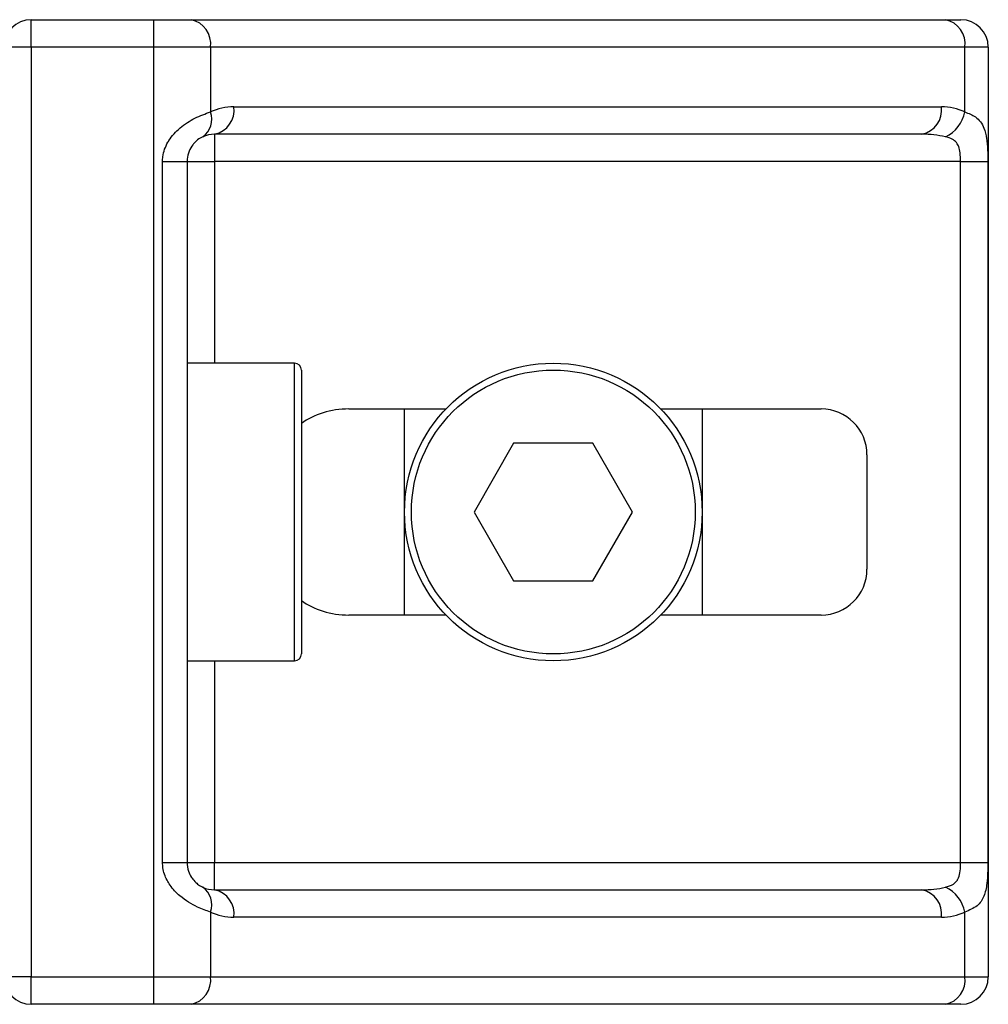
# Model space of a CAD drawing. Header units: millimetres. Extents: x 0 to 420, y 0 to 297.
# Tile 36 of 102: x 145.69 to 147.8, y 199.63 to 201.78. Entities that reach past the tile are written whole.
import ezdxf

# ---------------------------------------------------------------- set-up
doc = ezdxf.new("R2010")
doc.units = ezdxf.units.MM

msp = doc.modelspace()

# ---------------------------------------------------------------- linework, layer by layer
at = {"color": 7, "linetype": 'Continuous', "lineweight": 25}
for p, q in [((145.71152, 201.7207), (145.71152, 201.7807)), ((145.71152, 201.7807), (145.97904, 201.7807)), ((145.97904, 201.7207), (145.97904, 201.7807)), ((145.97904, 201.7807), (146.06035, 201.7807)), ((146.06035, 201.7807), (147.70784, 201.7807)), ((147.70784, 201.7807), (147.74152, 201.7807)), ((145.71152, 201.7207), (145.65152, 201.7207)), ((145.97904, 201.7207), (145.71152, 201.7207)), ((145.71152, 201.7207), (145.71152, 199.6907)), ((146.10278, 201.7207), (145.97904, 201.7207)), ((145.97904, 199.6907), (145.97904, 201.7207)), ((146.10278, 201.7207), (146.10278, 201.57925)), ((147.75027, 201.7207), (146.10278, 201.7207)), ((147.75027, 201.57925), (147.75027, 201.7207)), ((147.80152, 201.7207), (147.75027, 201.7207)), ((147.80152, 201.7207), (147.80152, 199.6907)), ((146.15395, 201.5907), (147.6991, 201.5907)), ((147.65667, 201.5307), (146.11152, 201.5307)), ((146.11152, 201.5307), (146.11152, 201.4707)), ((145.99804, 199.9407), (145.99804, 201.4707)), ((145.99804, 201.4707), (146.05152, 201.4707)), ((146.05152, 201.4707), (146.05152, 199.9407)), ((146.05152, 201.4707), (146.11152, 201.4707)), ((147.74084, 201.4707), (146.11152, 201.4707)), ((146.11152, 201.4707), (146.11152, 201.0307)), ((147.74084, 201.4707), (147.80049, 201.4707)), ((147.74084, 199.9407), (147.74084, 201.4707)), ((147.80049, 201.4707), (147.80049, 199.9407)), ((146.28652, 201.0307), (146.05152, 201.0307)), ((146.28652, 200.3807), (146.28652, 201.0307)), ((146.30152, 201.0157), (146.30152, 200.3957)), ((146.40508, 200.9307), (146.617, 200.9307)), ((146.52652, 200.4807), (146.52652, 200.9307)), ((147.08604, 200.9307), (147.43645, 200.9307)), ((147.17652, 200.9307), (147.17652, 200.4807)), ((146.76492, 200.8557), (146.67832, 200.7057)), ((146.93813, 200.8557), (146.76492, 200.8557)), ((147.02473, 200.7057), (146.93813, 200.8557)), ((147.53645, 200.8307), (147.53645, 200.5807)), ((146.67832, 200.7057), (146.76492, 200.5557)), ((146.93813, 200.5557), (147.02473, 200.7057)), ((146.76492, 200.5557), (146.93813, 200.5557)), ((146.617, 200.4807), (146.40508, 200.4807)), ((147.43645, 200.4807), (147.08604, 200.4807)), ((146.05152, 200.3807), (146.28652, 200.3807)), ((146.11152, 200.3807), (146.11152, 199.9407)), ((145.99804, 199.9407), (146.05152, 199.9407)), ((146.05152, 199.9407), (146.11152, 199.9407)), ((146.11152, 199.8807), (146.11152, 199.9407)), ((146.11152, 199.9407), (147.74084, 199.9407)), ((147.74084, 199.9407), (147.80049, 199.9407)), ((146.11152, 199.8807), (147.65667, 199.8807)), ((146.10278, 199.83216), (146.10278, 199.6907)), ((147.75027, 199.6907), (147.75027, 199.83216)), ((147.6991, 199.8207), (146.15395, 199.8207)), ((145.71152, 199.6907), (145.65152, 199.6907)), ((145.71152, 199.6907), (145.97904, 199.6907)), ((145.71152, 199.6307), (145.71152, 199.6907)), ((145.97904, 199.6907), (146.10278, 199.6907)), ((145.97904, 199.6307), (145.97904, 199.6907)), ((146.10278, 199.6907), (147.75027, 199.6907)), ((147.75027, 199.6907), (147.80152, 199.6907)), ((145.97904, 199.6307), (145.71152, 199.6307)), ((146.06035, 199.6307), (145.97904, 199.6307)), ((147.70784, 199.6307), (146.06035, 199.6307)), ((147.74152, 199.6307), (147.70784, 199.6307))]:
    msp.add_line(p, q, dxfattribs=at)
for radius in [0.325, 0.31]:
    msp.add_circle((146.85152, 200.7057), radius, dxfattribs=at)
for centre, radius, start, end in [((145.71152, 201.7207), 0.06, 90, 180), ((146.04975, 201.7282), 0.05356, 351.95053, 78.57825), ((147.69723, 201.7282), 0.05356, 351.95053, 78.57825), ((147.74152, 201.7207), 0.06, 0, 90), ((146.15395, 201.4707), 0.12, 90, 115.24042), ((146.10092, 201.5832), 0.05356, 281.42175, 8.04947), ((147.64606, 201.5832), 0.05356, 281.42175, 8.04947), ((147.6991, 201.4707), 0.12, 64.75958, 90), ((146.05981, 201.56283), 0.046, 304.60987, 20.91019), ((147.67455, 201.59472), 0.07728, 295.51601, 348.45149), ((146.11152, 201.4707), 0.06, 90, 115.24042), ((146.28652, 201.0157), 0.015, 0, 90), ((147.43645, 200.8307), 0.1, 0, 90), ((147.43645, 200.5807), 0.1, 270, 0), ((146.28652, 200.3957), 0.015, 270, 0), ((146.05981, 199.84857), 0.046, 339.08981, 55.39013), ((146.11152, 199.9407), 0.06, 244.75958, 270), ((147.67455, 199.81669), 0.07728, 11.54851, 64.48399), ((146.10092, 199.8282), 0.05356, 351.95053, 78.57825), ((147.64606, 199.8282), 0.05356, 351.95053, 78.57825), ((146.15395, 199.9407), 0.12, 244.75958, 270), ((147.6991, 199.9407), 0.12, 270, 295.24042), ((145.71152, 199.6907), 0.06, 180, 270), ((146.04975, 199.6832), 0.05356, 281.42175, 8.04947), ((147.69723, 199.6832), 0.05356, 281.42175, 8.04947), ((147.74152, 199.6907), 0.06, 270, 0)]:
    msp.add_arc(centre, radius, start, end, dxfattribs=at)
for centre, major_axis, ratio, start_param, end_param in [((147.65667, 201.4707), (0.12, 0), 0.5, 1.130268, 1.5707963), ((146.40508, 200.8307), (0.14142, 0), 0.7071068, 1.5707963, 2.3923913), ((146.40508, 200.5807), (0.14142, 0), 0.7071068, 3.890794, 4.712389), ((147.65667, 199.9407), (0.12, 0), 0.5, 4.712389, 5.1529173)]:
    msp.add_ellipse(centre, major_axis=major_axis, ratio=ratio, start_param=start_param, end_param=end_param, dxfattribs=at)
for points, knots in [([(145.99804, 201.4707), (145.99819, 201.47428), (145.9988, 201.48902), (146.00475, 201.50475), (146.01761, 201.52609), (146.03648, 201.54658), (146.07017, 201.56781), (146.09158, 201.57532), (146.10278, 201.57925)], [0, 0, 0, 0, 0.0620594, 0.25604, 0.2811965, 0.496867, 0.7368773, 1, 1, 1, 1]), ([(147.75027, 201.57925), (147.75843, 201.57605), (147.77715, 201.56872), (147.79184, 201.54898), (147.79739, 201.52613), (147.79968, 201.50532), (147.8004, 201.48824), (147.80047, 201.4748), (147.80049, 201.4707)], [0, 0, 0, 0, 0.2204024, 0.5050019, 0.6931202, 0.7669429, 0.9288339, 1, 1, 1, 1]), ([(146.08594, 201.52497), (146.0824, 201.52314), (146.07641, 201.52004), (146.06809, 201.51241), (146.06151, 201.5043), (146.05514, 201.49355), (146.05179, 201.48035), (146.05157, 201.47249), (146.05152, 201.4707)], [0, 0, 0, 0, 0.273797, 0.4623029, 0.4991581, 0.7049828, 0.9330438, 1, 1, 1, 1]), ([(147.74084, 201.4707), (147.74075, 201.4773), (147.74058, 201.48905), (147.7382, 201.501), (147.73419, 201.50992), (147.72953, 201.51539), (147.72035, 201.52139), (147.71313, 201.52346), (147.70784, 201.52497)], [0, 0, 0, 0, 0.2459514, 0.4382643, 0.4984306, 0.6829349, 0.7679658, 1, 1, 1, 1]), ([(146.10278, 199.83216), (146.09351, 199.83536), (146.07226, 199.84268), (146.0392, 199.86242), (146.01761, 199.88528), (146.00499, 199.90609), (145.99887, 199.92316), (145.99823, 199.9366), (145.99804, 199.9407)], [0, 0, 0, 0, 0.2204024, 0.5050019, 0.6931202, 0.7669429, 0.9288339, 1, 1, 1, 1]), ([(146.05152, 199.9407), (146.05214, 199.93411), (146.05324, 199.92235), (146.05943, 199.9104), (146.06578, 199.90148), (146.07119, 199.89601), (146.07896, 199.89002), (146.08299, 199.88795), (146.08594, 199.88643)], [0, 0, 0, 0, 0.2459514, 0.4382643, 0.4984306, 0.6829349, 0.7679658, 1, 1, 1, 1]), ([(147.70784, 199.88643), (147.71405, 199.88826), (147.72455, 199.89136), (147.7323, 199.899), (147.73709, 199.9071), (147.7401, 199.91786), (147.74078, 199.93106), (147.74083, 199.93892), (147.74084, 199.9407)], [0, 0, 0, 0, 0.273797, 0.4623029, 0.4991581, 0.7049828, 0.9330438, 1, 1, 1, 1]), ([(147.80049, 199.9407), (147.80047, 199.93713), (147.8004, 199.92238), (147.79973, 199.90665), (147.79736, 199.88532), (147.79271, 199.86482), (147.7783, 199.84359), (147.75989, 199.83609), (147.75027, 199.83216)], [0, 0, 0, 0, 0.0620594, 0.25604, 0.28119649, 0.496867, 0.73687732, 1, 1, 1, 1])]:
    msp.add_open_spline(points, degree=3, knots=knots, dxfattribs=at)

doc.saveas('drawing.dxf')
